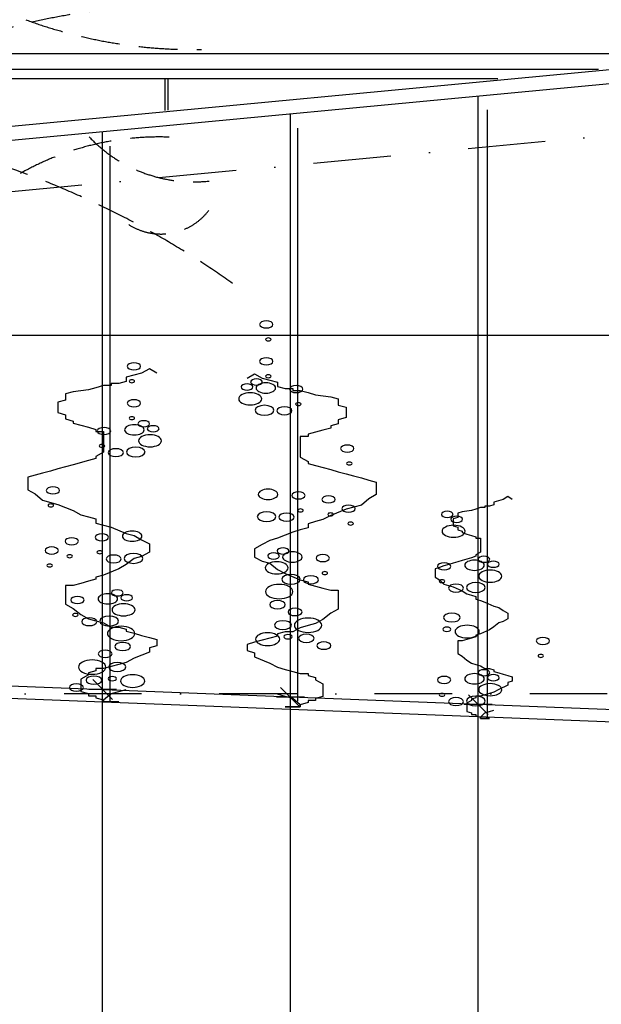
# Model space of a CAD drawing. Extents: x 39126 to 165842, y 74119 to 102739.
# Tile 6 of 22: x 79107 to 82855, y 82935 to 89276. Entities that reach past the tile are written whole.
import ezdxf

# ---------------------------------------------------------------- set-up
doc = ezdxf.new("R2010")
doc.units = 0
doc.header["$LTSCALE"] = 1000
doc.header["$MEASUREMENT"] = 0
doc.linetypes.add('DASHDOT', pattern=[1, 0.5, -0.25, 0, -0.25])
doc.linetypes.add('HIDDEN', pattern=[0.375, 0.25, -0.125])
for name, color, linetype in [('B02', 7, 'CONTINUOUS'), ('B03', 7, 'CONTINUOUS'), ('B07', 7, 'CONTINUOUS')]:
    doc.layers.add(name, color=color, linetype=linetype)

# ---------------------------------------------------------------- blocks, each defined once
blk = doc.blocks.new('B__DIM')
at = {"layer": 'B07', "color": 1, "linetype": 'Continuous'}
for p, q in [((-353.56, -353.56), (353.56, 353.56)), ((0, -500), (0, 500)), ((-500, 0), (500, 0))]:
    blk.add_line(p, q, dxfattribs=at)

msp = doc.modelspace()

# ---------------------------------------------------------------- linework, layer by layer
at = {"layer": 'B02', "color": 8, "linetype": 'DASHDOT'}
for p, q in [((162147.3, 96014.5), (51613.4, 85575.9)), ((160901.3, 84935.4), (51421.7, 84935.4))]:
    msp.add_line(p, q, dxfattribs=at)
at = {"layer": 'B03', "color": 8, "linetype": 'Continuous'}
for p, q in [((129337.4, 93337.8), (50525.4, 85895)), ((129337.4, 93247.4), (51034.3, 85852.7)), ((83991.1, 89055.4), (69241.8, 89055.4)), ((82836.3, 88955.4), (69241.8, 88955.4)), ((82187.3, 88895.4), (69241.8, 88895.4)), ((80041.8, 88895.5), (80042, 88692.5)), ((80061.8, 88895.5), (80061.9, 88694.4)), ((82061.8, 84859.5), (82061.8, 88778.5)), ((80851.8, 84910.5), (80851.8, 88672.5)), ((82121.3, 84781.5), (82121.3, 88694.9)), ((79641.8, 84952.5), (79641.8, 88549.5)), ((80899.3, 84887.5), (80899.3, 88578.7)), ((79691.3, 84887.5), (79691.3, 88462.6)), ((78046.8, 87245.4), (88991.8, 87245.4))]:
    msp.add_line(p, q, dxfattribs=at)
for points in [[(79991.3, 87000.1), (79943.7, 87027), (79892.8, 87000.1), (79794.3, 86973.3), (79794.3, 86946.5), (79746.7, 86932.6), (79695.8, 86932.6), (79695.8, 86919.6), (79648.2, 86919.6), (79597.3, 86905.7), (79549.7, 86892.8), (79451.2, 86878.9), (79403.5, 86865.9), (79403.5, 86852.1), (79403.5, 86825.2), (79352.7, 86812.2), (79352.7, 86798.4), (79352.7, 86785.4), (79352.7, 86771.5), (79352.7, 86758.6), (79352.7, 86745.6), (79403.5, 86731.7), (79403.5, 86718.8), (79403.5, 86704.9), (79451.2, 86691.9), (79451.2, 86678.1), (79502, 86665.1), (79549.7, 86651.2), (79597.3, 86638.2), (79597.3, 86624.4), (79648.2, 86624.4), (79648.2, 86611.4), (79648.2, 86597.5), (79648.2, 86584.6), (79648.2, 86570.7), (79648.2, 86543.8), (79648.2, 86530.9), (79648.2, 86504), (79648.2, 86490.2), (79597.3, 86463.3), (79597.3, 86450.4), (79549.7, 86436.5), (79451.2, 86410.6), (79403.5, 86396.7), (79352.7, 86383.7), (79305, 86369.8), (79254.1, 86356.9), (79206.5, 86343), (79158.8, 86330), (79158.8, 86303.2), (79158.8, 86276.4), (79158.8, 86249.5), (79206.5, 86222.7), (79254.1, 86181.9), (79352.7, 86155.1), (79451.2, 86115.3), (79502, 86088.5), (79549.7, 86075.5), (79597.3, 86061.6), (79597.3, 86048.7), (79597.3, 86034.8), (79648.2, 86021.8), (79695.8, 86007.9), (79794.3, 85968.2), (79845.2, 85954.3), (79892.8, 85927.4), (79943.7, 85900.6), (79943.7, 85873.7), (79943.7, 85860.8), (79943.7, 85846.9), (79892.8, 85820.1), (79845.2, 85807.1), (79794.3, 85767.3), (79746.7, 85740.5), (79648.2, 85699.7), (79597.3, 85686.8), (79597.3, 85672.9), (79549.7, 85659.9), (79502, 85646.1), (79451.2, 85633.1), (79403.5, 85633.1), (79403.5, 85606.3), (79403.5, 85579.4), (79403.5, 85565.5), (79403.5, 85538.7), (79403.5, 85511.9), (79451.2, 85485), (79502, 85445.2), (79549.7, 85418.4), (79597.3, 85405.4), (79648.2, 85391.5), (79695.8, 85364.7), (79746.7, 85364.7), (79794.3, 85351.7), (79794.3, 85337.9), (79845.2, 85324.9), (79892.8, 85311), (79943.7, 85298.1), (79991.3, 85284.2), (79991.3, 85271.2), (79991.3, 85257.3)], [(80572.2, 86968.8), (80619.8, 86995.7), (80670.7, 86968.8), (80769.2, 86942), (80769.2, 86915.1), (80816.9, 86901.2), (80867.7, 86901.2), (80867.7, 86888.3), (80915.4, 86888.3), (80966.2, 86874.4), (81013.9, 86861.4), (81112.4, 86847.6), (81160, 86834.6), (81160, 86820.7), (81160, 86793.9), (81210.9, 86780.9), (81210.9, 86767), (81210.9, 86754.1), (81210.9, 86740.2), (81210.9, 86727.2), (81210.9, 86714.3), (81160, 86700.4), (81160, 86687.4), (81160, 86673.6), (81112.4, 86660.6), (81112.4, 86646.7), (81061.5, 86633.8), (81013.9, 86619.9), (80966.2, 86606.9), (80966.2, 86593), (80915.4, 86593), (80915.4, 86580.1), (80915.4, 86566.2), (80915.4, 86553.2), (80915.4, 86539.4), (80915.4, 86512.5), (80915.4, 86499.6), (80915.4, 86472.7), (80915.4, 86458.8), (80966.2, 86432), (80966.2, 86419), (81013.9, 86405.2), (81112.4, 86379.2), (81160, 86365.4), (81210.9, 86352.4), (81258.5, 86338.5), (81309.4, 86325.6), (81357, 86311.7), (81404.7, 86298.7), (81404.7, 86271.9), (81404.7, 86245), (81404.7, 86218.2), (81357, 86191.4), (81309.4, 86150.6), (81210.9, 86123.8), (81112.4, 86084), (81061.5, 86057.1), (81013.9, 86044.2), (80966.2, 86030.3), (80966.2, 86017.3), (80966.2, 86003.5), (80915.4, 85990.5), (80867.7, 85976.6), (80769.2, 85936.8), (80718.3, 85922.9), (80670.7, 85896.1), (80619.8, 85869.3), (80619.8, 85842.4), (80619.8, 85829.5), (80619.8, 85815.6), (80670.7, 85788.7), (80718.3, 85775.8), (80769.2, 85736), (80816.9, 85709.1), (80915.4, 85668.4), (80966.2, 85655.4), (80966.2, 85641.6), (81013.9, 85628.6), (81061.5, 85614.7), (81112.4, 85601.8), (81160, 85601.8), (81160, 85574.9), (81160, 85548.1), (81160, 85534.2), (81160, 85507.4), (81160, 85480.5), (81112.4, 85453.7), (81061.5, 85413.9), (81013.9, 85387), (80966.2, 85374.1), (80915.4, 85360.2), (80867.7, 85333.4), (80816.9, 85333.4), (80769.2, 85320.4), (80769.2, 85306.5), (80718.3, 85293.6), (80670.7, 85279.7), (80619.8, 85266.7), (80572.2, 85252.8), (80572.2, 85239.9), (80572.2, 85226)], [(82280.8, 86187.4), (82252.4, 86205.3), (82222, 86187.4), (82163.3, 86169.6), (82163.3, 86151.7), (82134.9, 86142.4), (82104.5, 86142.4), (82104.5, 86133.8), (82076.1, 86133.8), (82045.8, 86124.5), (82017.4, 86115.9), (81958.6, 86106.6), (81930.2, 86098), (81930.2, 86088.7), (81930.2, 86070.8), (81899.9, 86062.2), (81899.9, 86052.9), (81899.9, 86044.3), (81899.9, 86035.1), (81899.9, 86026.4), (81899.9, 86017.8), (81930.2, 86008.5), (81930.2, 85999.9), (81930.2, 85990.6), (81958.6, 85982), (81958.6, 85972.8), (81988.9, 85964.1), (82017.4, 85954.9), (82045.8, 85946.2), (82045.8, 85937), (82076.1, 85937), (82076.1, 85928.3), (82076.1, 85919.1), (82076.1, 85910.4), (82076.1, 85901.2), (82076.1, 85883.3), (82076.1, 85874.7), (82076.1, 85856.8), (82076.1, 85847.5), (82045.8, 85829.6), (82045.8, 85821), (82017.4, 85811.7), (81958.6, 85794.4), (81930.2, 85785.2), (81899.9, 85776.6), (81871.4, 85767.3), (81841.1, 85758.7), (81812.7, 85749.4), (81784.3, 85740.8), (81784.3, 85722.9), (81784.3, 85705), (81784.3, 85687.1), (81812.7, 85669.2), (81841.1, 85642.1), (81899.9, 85624.2), (81958.6, 85597.6), (81988.9, 85579.7), (82017.4, 85571.1), (82045.8, 85561.9), (82045.8, 85553.2), (82045.8, 85544), (82076.1, 85535.3), (82104.5, 85526.1), (82163.3, 85499.5), (82193.6, 85490.3), (82222, 85472.4), (82252.4, 85454.5), (82252.4, 85436.6), (82252.4, 85428), (82252.4, 85418.7), (82222, 85400.8), (82193.6, 85392.2), (82163.3, 85365.7), (82134.9, 85347.8), (82076.1, 85320.6), (82045.8, 85312), (82045.8, 85302.7), (82017.4, 85294.1), (81988.9, 85284.8), (81958.6, 85276.2), (81930.2, 85276.2), (81930.2, 85258.3), (81930.2, 85240.4), (81930.2, 85231.2), (81930.2, 85213.3), (81930.2, 85195.4), (81958.6, 85177.5), (81988.9, 85150.9), (82017.4, 85133.1), (82045.8, 85124.4), (82076.1, 85115.2), (82104.5, 85097.3), (82134.9, 85097.3), (82163.3, 85088.6), (82163.3, 85079.4), (82193.6, 85070.8), (82222, 85061.5), (82252.4, 85052.9), (82280.8, 85043.6), (82280.8, 85035), (82280.8, 85025.7)], [(79991.3, 85257.3), (79991.3, 85244.4), (79943.7, 85230.5), (79943.7, 85203.7), (79845.2, 85163.9), (79794.3, 85137), (79746.7, 85123.1), (79695.8, 85110.2), (79648.2, 85097.2), (79597.3, 85097.2), (79597.3, 85083.3), (79549.7, 85070.4), (79549.7, 85056.5), (79502, 85029.6), (79502, 85002.8), (79502, 84989.8), (79502, 84976), (79502, 84949.1), (79549.7, 84936.2), (79549.7, 84922.3), (79597.3, 84922.3), (79597.3, 84909.3), (79648.2, 84895.4), (79648.2, 84882.5), (79695.8, 84882.5), (79746.7, 84882.5), (79695.8, 84882.5), (79648.2, 84882.5), (79648.2, 84895.4), (79648.2, 84882.5), (79648.2, 84895.4), (79695.8, 84936.2), (79746.7, 84949.1), (79794.3, 84963)], [(80572.2, 85226), (80572.2, 85213), (80619.8, 85199.2), (80619.8, 85172.3), (80718.3, 85132.5), (80769.2, 85105.7), (80816.9, 85091.8), (80867.7, 85078.8), (80915.4, 85065.9), (80966.2, 85065.9), (80966.2, 85052), (81013.9, 85039), (81013.9, 85025.2), (81061.5, 84998.3), (81061.5, 84971.5), (81061.5, 84958.5), (81061.5, 84944.6), (81061.5, 84917.8), (81013.9, 84904.8), (81013.9, 84890.9), (80966.2, 84890.9), (80966.2, 84878), (80915.4, 84864.1), (80915.4, 84851.2), (80867.7, 84851.2), (80816.9, 84851.2), (80867.7, 84851.2), (80915.4, 84851.2), (80915.4, 84864.1), (80915.4, 84851.2), (80915.4, 84864.1), (80867.7, 84904.8), (80816.9, 84917.8), (80769.2, 84931.7)], [(138191.8, 81458.6), (134387.7, 81857.3), (125464, 82678.9), (114103.6, 83547.4), (103549.8, 84602), (100071.8, 85015.4), (97441.4, 85015.4), (88256.2, 84623.6), (78439.5, 85007.4)], [(82280.8, 85025.7), (82280.8, 85017.1), (82252.4, 85007.8), (82252.4, 84989.9), (82193.6, 84963.4), (82163.3, 84945.5), (82134.9, 84936.2), (82104.5, 84927.6), (82076.1, 84919), (82045.8, 84919), (82045.8, 84909.7), (82017.4, 84901.1), (82017.4, 84891.8), (81988.9, 84873.9), (81988.9, 84856.1), (81988.9, 84847.4), (81988.9, 84838.2), (81988.9, 84820.3), (82017.4, 84811.6), (82017.4, 84802.4), (82045.8, 84802.4), (82045.8, 84793.7), (82076.1, 84784.5), (82076.1, 84775.8), (82104.5, 84775.8), (82134.9, 84775.8), (82104.5, 84775.8), (82076.1, 84775.8), (82076.1, 84784.5), (82076.1, 84775.8), (82076.1, 84784.5), (82104.5, 84811.6), (82134.9, 84820.3), (82163.3, 84829.5)], [(138122.4, 81385.4), (134379.8, 81777.7), (125457.3, 82599.2), (114096.6, 83467.7), (103541.3, 84522.5), (100067.3, 84935.4), (97443.1, 84935.4), (88256.3, 84543.5), (78436.3, 84927.5)]]:
    msp.add_lwpolyline(points, dxfattribs=at)
at = {"layer": 'B03', "color": 8, "linetype": 'HIDDEN'}
for centre, radius, start, end in [((80998.8, 84425.6), 6147.8, 99.08031, 136.87927), ((80126.2, 85199.9), 4167.2, 89.29061, 124.77001), ((80227.8, 92220), 3136.2, 249.82058, 270.94261), ((77130.7, 82862.1), 5783.6, 54.62064, 128.06245), ((80005, 86705.3), 1815.7, 87.93093, 122.18394), ((80228.1, 89158.2), 926.3, 223.35812, 276.17581), ((80017.9, 88284.3), 388.2, 237.66842, 322.56872)]:
    msp.add_arc(centre, radius, start, end, dxfattribs=at)
at = {"layer": 'B03', "color": 8, "linetype": 'Continuous'}
for centre, major_axis in [((80696.1, 87313.6), (43.1, 0)), ((80709.5, 87217.2), (17.8, 0)), ((79843.6, 87044), (-43.1, 0)), ((80696.1, 87076), (43.1, 0)), ((79830.2, 86947.6), (-17.8, 0)), ((80633, 86943.4), (37.7, 0)), ((80693.5, 86904.5), (62.8, 0)), ((80709.5, 86979.6), (17.8, 0)), ((80592.4, 86834.3), (74.1, 0)), ((80572.1, 86911.4), (37.9, 0)), ((80889.1, 86897.3), (43.1, 0)), ((79843.6, 86806.4), (-43.1, 0)), ((80902.5, 86801), (17.8, 0)), ((80684.5, 86761.3), (60, 0)), ((80812.8, 86757.7), (48.8, 0)), ((79830.2, 86710), (-17.8, 0)), ((79906.7, 86673.8), (-37.7, 0)), ((79650.6, 86627.7), (-43.1, 0)), ((79846.2, 86634.9), (-62.8, 0)), ((79967.6, 86641.8), (-37.9, 0)), ((79947.3, 86564.7), (-74.1, 0)), ((79637.2, 86531.3), (-17.8, 0)), ((79726.8, 86488.1), (-48.8, 0)), ((79855.1, 86491.7), (-60, 0)), ((81218.1, 86514.7), (43.1, 0)), ((81231.5, 86418.3), (17.8, 0)), ((79321.6, 86245), (-43.1, 0)), ((80707.5, 86219.6), (62.8, 0)), ((80903.1, 86212.4), (43.1, 0)), ((81097.1, 86187.1), (43.1, 0)), ((79308.2, 86148.7), (-17.8, 0)), ((80916.5, 86116.1), (17.8, 0)), ((81226.1, 86127.5), (43.1, 0)), ((81862.2, 86090.8), (-37.7, 0)), ((80698.5, 86076.4), (60, 0)), ((80826.8, 86072.8), (48.8, 0)), ((81110.5, 86090.7), (17.8, 0)), ((81923.1, 86058.7), (-37.9, 0)), ((79832.2, 85950), (-62.8, 0)), ((81239.5, 86031.2), (17.8, 0)), ((81902.9, 85981.7), (-74.1, 0)), ((79442.6, 85917.5), (-43.1, 0)), ((79636.6, 85942.8), (-43.1, 0)), ((79313.6, 85857.9), (-43.1, 0)), ((79623.2, 85846.5), (-17.8, 0)), ((80804, 85855), (37.7, 0)), ((79429.2, 85821.1), (-17.8, 0)), ((79712.8, 85803.2), (-48.8, 0)), ((79841.1, 85806.8), (-60, 0)), ((80743.1, 85822.9), (37.9, 0)), ((80864.5, 85816), (62.8, 0)), ((81060.1, 85808.9), (43.1, 0)), ((82037.7, 85762.9), (-62.8, 0)), ((82098.2, 85801.9), (-37.7, 0)), ((79300.2, 85761.6), (-17.8, 0)), ((80763.4, 85745.9), (74.1, 0)), ((81842.1, 85755.8), (-43.1, 0)), ((82138.9, 85692.8), (-74.1, 0)), ((82159.1, 85769.8), (-37.9, 0)), ((80855.5, 85672.8), (60, 0)), ((80983.8, 85669.2), (48.8, 0)), ((81073.5, 85712.5), (17.8, 0)), ((81828.7, 85659.4), (-17.8, 0)), ((79735.7, 85585.3), (-37.7, 0)), ((80779.2, 85593.2), (88.3, 0)), ((81918.4, 85616.2), (-48.8, 0)), ((82046.7, 85619.7), (-60, 0)), ((79479.6, 85539.2), (-43.1, 0)), ((79675.2, 85546.4), (-62.8, 0)), ((79796.6, 85553.3), (-37.9, 0)), ((79776.3, 85476.3), (-74.1, 0)), ((80768.4, 85509.2), (50.4, 0)), ((80881.3, 85462.1), (45.1, 0)), ((79466.2, 85442.9), (-17.8, 0)), ((79555.8, 85399.6), (-48.8, 0)), ((79684.1, 85403.2), (-60, 0)), ((80965.2, 85376.5), (88.3, 0)), ((81891.7, 85426.2), (-54.4, 0)), ((79760.5, 85323.6), (-88.3, 0)), ((80803.5, 85377.3), (54.4, 0)), ((81859.3, 85351), (-26.5, 0)), ((81990.5, 85335.8), (-77.9, 0)), ((80704.8, 85286.9), (77.9, 0)), ((80835.9, 85302.1), (26.5, 0)), ((80954.4, 85292.5), (50.4, 0)), ((82478.1, 85275.5), (-43.1, 0)), ((79771.3, 85239.6), (-50.4, 0)), ((81067.3, 85245.4), (45.1, 0)), ((79658.4, 85192.5), (-45.1, 0)), ((82464.7, 85179.2), (-17.8, 0)), ((79574.5, 85106.9), (-88.3, 0)), ((79736.1, 85107.7), (-54.4, 0)), ((79585.3, 85022.9), (-50.4, 0)), ((79703.8, 85032.5), (-26.5, 0)), ((79834.9, 85017.3), (-77.9, 0)), ((81842.1, 85024.6), (-43.1, 0)), ((82037.7, 85031.8), (-62.8, 0)), ((82098.2, 85070.7), (-37.7, 0)), ((82159.1, 85038.7), (-37.9, 0)), ((79472.4, 84975.8), (-45.1, 0)), ((82138.9, 84961.6), (-74.1, 0)), ((81828.7, 84928.3), (-17.8, 0)), ((81918.4, 84885), (-48.8, 0)), ((82046.7, 84888.6), (-60, 0))]:
    msp.add_ellipse(centre, major_axis=major_axis, ratio=0.525197, start_param=0, end_param=6.283175, dxfattribs=at)
at = {"layer": 'B07', "color": 1, "linetype": 'Continuous'}
for p, q in [((79641.8, 79585.4), (79641.8, 84962.6)), ((80851.8, 79585.4), (80851.8, 84913)), ((82061.8, 79585.4), (82061.8, 84865.7))]:
    msp.add_line(p, q, dxfattribs=at)

# ---------------------------------------------------------------- block references
at = {"layer": 'B07', "color": 1, "linetype": 'Continuous', "xscale": 0.18, "yscale": 0.18, "rotation": 90}
for p in [(79641.8, 84962.6), (80851.8, 84913), (82061.8, 84865.7)]:
    msp.add_blockref('B__DIM', p, dxfattribs=at)

doc.saveas('drawing.dxf')
